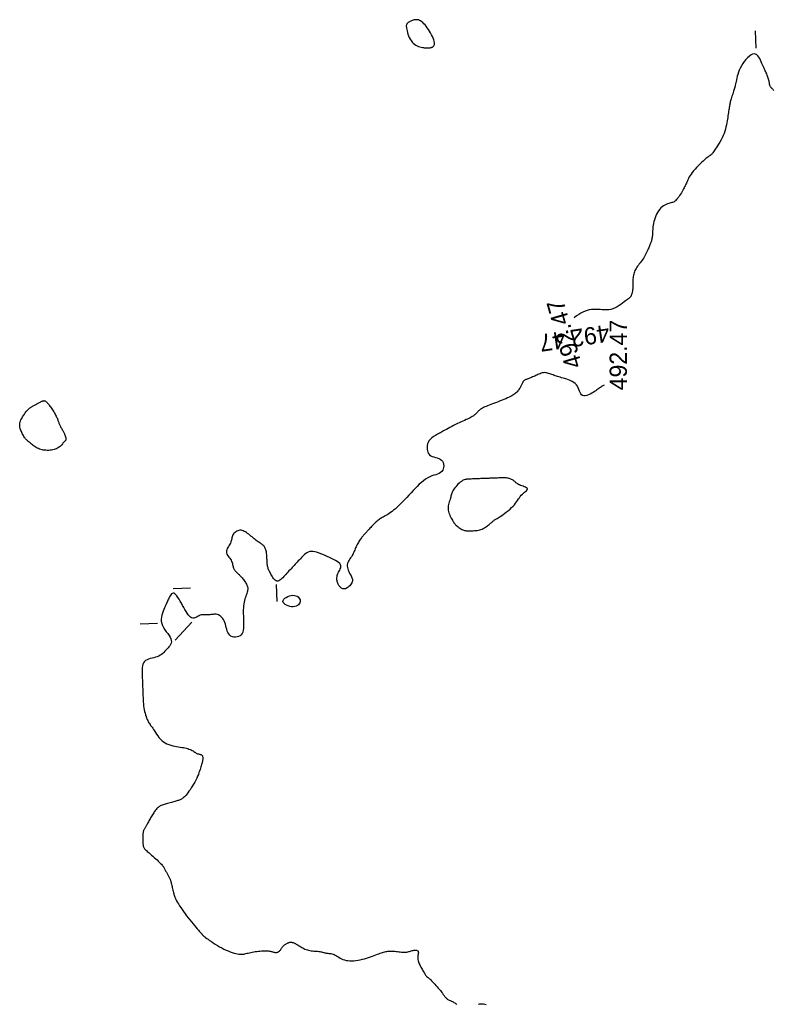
# Model space of a CAD drawing. Header units: millimetres. Extents: x 32690613 to 32693367, y 5343692 to 5344708.
# Tile 244 of 256: x 32692573 to 32692617, y 5343982 to 5344039. Entities that reach past the tile are written whole.
import ezdxf
from ezdxf.enums import TextEntityAlignment as Align

# ---------------------------------------------------------------- set-up
doc = ezdxf.new("R2010")
doc.units = ezdxf.units.MM
doc.header["$LTSCALE"] = 20
doc.layers.add('02-DGM_HL_492.50', color=92, linetype='Continuous')

msp = doc.modelspace()

# ---------------------------------------------------------------- linework, layer by layer
at = {"layer": '02-DGM_HL_492.50', "elevation": 492.5, "flags": 128}
for points in [[(32692596.411, 5344037.454), (32692596.471, 5344037.442), (32692596.523, 5344037.434), (32692596.569, 5344037.428), (32692596.61, 5344037.425), (32692596.648, 5344037.423), (32692596.682, 5344037.423), (32692596.715, 5344037.424), (32692596.746, 5344037.425), (32692596.777, 5344037.426), (32692596.808, 5344037.428), (32692596.84, 5344037.431), (32692596.871, 5344037.435), (32692596.902, 5344037.441), (32692596.933, 5344037.45), (32692596.963, 5344037.461), (32692596.994, 5344037.476), (32692597.024, 5344037.495), (32692597.053, 5344037.519), (32692597.079, 5344037.549), (32692597.099, 5344037.585), (32692597.114, 5344037.628), (32692597.121, 5344037.681), (32692597.119, 5344037.742), (32692597.106, 5344037.814), (32692597.082, 5344037.897), (32692597.046, 5344037.989), (32692597.002, 5344038.087), (32692596.951, 5344038.189), (32692596.893, 5344038.293), (32692596.831, 5344038.396), (32692596.766, 5344038.496), (32692596.7, 5344038.591), (32692596.634, 5344038.678), (32692596.569, 5344038.757), (32692596.504, 5344038.828), (32692596.439, 5344038.89), (32692596.374, 5344038.943), (32692596.31, 5344038.986), (32692596.246, 5344039.02), (32692596.182, 5344039.043), (32692596.119, 5344039.056), (32692596.057, 5344039.061), (32692595.997, 5344039.058), (32692595.938, 5344039.048), (32692595.882, 5344039.034), (32692595.829, 5344039.016), (32692595.78, 5344038.996), (32692595.735, 5344038.976), (32692595.694, 5344038.955), (32692595.658, 5344038.936), (32692595.625, 5344038.916), (32692595.597, 5344038.897), (32692595.572, 5344038.878), (32692595.55, 5344038.858), (32692595.532, 5344038.838), (32692595.516, 5344038.817), (32692595.502, 5344038.795), (32692595.491, 5344038.77), (32692595.484, 5344038.742), (32692595.479, 5344038.708), (32692595.479, 5344038.668), (32692595.482, 5344038.62), (32692595.49, 5344038.562), (32692595.503, 5344038.494), (32692595.521, 5344038.414), (32692595.545, 5344038.324), (32692595.574, 5344038.229), (32692595.609, 5344038.13), (32692595.651, 5344038.031), (32692595.699, 5344037.935), (32692595.753, 5344037.845), (32692595.815, 5344037.764), (32692595.884, 5344037.694), (32692595.959, 5344037.635), (32692596.036, 5344037.586), (32692596.116, 5344037.546), (32692596.195, 5344037.514), (32692596.272, 5344037.488), (32692596.345, 5344037.469)], [(32692574.068, 5344014.214), (32692574.006, 5344014.247), (32692573.946, 5344014.284), (32692573.89, 5344014.323), (32692573.836, 5344014.364), (32692573.785, 5344014.405), (32692573.737, 5344014.446), (32692573.691, 5344014.485), (32692573.648, 5344014.522), (32692573.607, 5344014.557), (32692573.568, 5344014.589), (32692573.531, 5344014.621), (32692573.495, 5344014.652), (32692573.461, 5344014.684), (32692573.428, 5344014.718), (32692573.395, 5344014.754), (32692573.362, 5344014.795), (32692573.329, 5344014.839), (32692573.296, 5344014.888), (32692573.263, 5344014.941), (32692573.232, 5344014.996), (32692573.201, 5344015.054), (32692573.172, 5344015.113), (32692573.145, 5344015.174), (32692573.119, 5344015.236), (32692573.096, 5344015.297), (32692573.077, 5344015.36), (32692573.062, 5344015.423), (32692573.052, 5344015.488), (32692573.049, 5344015.556), (32692573.054, 5344015.626), (32692573.067, 5344015.699), (32692573.09, 5344015.777), (32692573.123, 5344015.858), (32692573.165, 5344015.941), (32692573.213, 5344016.025), (32692573.266, 5344016.108), (32692573.321, 5344016.188), (32692573.376, 5344016.263), (32692573.429, 5344016.33), (32692573.477, 5344016.389), (32692573.52, 5344016.438), (32692573.558, 5344016.478), (32692573.591, 5344016.51), (32692573.622, 5344016.536), (32692573.65, 5344016.557), (32692573.678, 5344016.575), (32692573.706, 5344016.592), (32692573.736, 5344016.608), (32692573.767, 5344016.625), (32692573.802, 5344016.644), (32692573.837, 5344016.664), (32692573.875, 5344016.685), (32692573.914, 5344016.706), (32692573.954, 5344016.728), (32692573.994, 5344016.75), (32692574.035, 5344016.773), (32692574.076, 5344016.795), (32692574.116, 5344016.817), (32692574.156, 5344016.839), (32692574.195, 5344016.859), (32692574.232, 5344016.879), (32692574.269, 5344016.897), (32692574.303, 5344016.914), (32692574.335, 5344016.929), (32692574.364, 5344016.941), (32692574.392, 5344016.952), (32692574.417, 5344016.959), (32692574.441, 5344016.964), (32692574.464, 5344016.966), (32692574.486, 5344016.965), (32692574.507, 5344016.961), (32692574.528, 5344016.953), (32692574.55, 5344016.942), (32692574.571, 5344016.926), (32692574.594, 5344016.907), (32692574.618, 5344016.884), (32692574.643, 5344016.857), (32692574.67, 5344016.826), (32692574.699, 5344016.79), (32692574.731, 5344016.75), (32692574.765, 5344016.705), (32692574.801, 5344016.656), (32692574.84, 5344016.604), (32692574.879, 5344016.549), (32692574.918, 5344016.492), (32692574.958, 5344016.432), (32692574.996, 5344016.372), (32692575.034, 5344016.311), (32692575.07, 5344016.25), (32692575.103, 5344016.189), (32692575.135, 5344016.13), (32692575.164, 5344016.071), (32692575.191, 5344016.015), (32692575.215, 5344015.961), (32692575.237, 5344015.909), (32692575.256, 5344015.861), (32692575.272, 5344015.817), (32692575.286, 5344015.775), (32692575.299, 5344015.736), (32692575.311, 5344015.698), (32692575.323, 5344015.661), (32692575.336, 5344015.624), (32692575.352, 5344015.586), (32692575.37, 5344015.546), (32692575.391, 5344015.504), (32692575.414, 5344015.46), (32692575.44, 5344015.415), (32692575.467, 5344015.369), (32692575.494, 5344015.323), (32692575.521, 5344015.278), (32692575.546, 5344015.234), (32692575.57, 5344015.192), (32692575.591, 5344015.153), (32692575.61, 5344015.116), (32692575.626, 5344015.081), (32692575.64, 5344015.049), (32692575.653, 5344015.02), (32692575.663, 5344014.993), (32692575.672, 5344014.968), (32692575.68, 5344014.946), (32692575.686, 5344014.927), (32692575.692, 5344014.91), (32692575.697, 5344014.894), (32692575.701, 5344014.88), (32692575.705, 5344014.867), (32692575.709, 5344014.853), (32692575.712, 5344014.84), (32692575.717, 5344014.827), (32692575.721, 5344014.812), (32692575.725, 5344014.797), (32692575.729, 5344014.781), (32692575.733, 5344014.765), (32692575.735, 5344014.749), (32692575.735, 5344014.733), (32692575.733, 5344014.716), (32692575.729, 5344014.7), (32692575.722, 5344014.684), (32692575.712, 5344014.668), (32692575.699, 5344014.652), (32692575.683, 5344014.633), (32692575.665, 5344014.612), (32692575.643, 5344014.589), (32692575.619, 5344014.562), (32692575.592, 5344014.53), (32692575.562, 5344014.494), (32692575.529, 5344014.454), (32692575.493, 5344014.412), (32692575.452, 5344014.368), (32692575.408, 5344014.325), (32692575.359, 5344014.282), (32692575.306, 5344014.243), (32692575.247, 5344014.207), (32692575.183, 5344014.176), (32692575.115, 5344014.149), (32692575.043, 5344014.128), (32692574.967, 5344014.11), (32692574.89, 5344014.098), (32692574.811, 5344014.089), (32692574.731, 5344014.084), (32692574.652, 5344014.083), (32692574.573, 5344014.086), (32692574.495, 5344014.093), (32692574.419, 5344014.103), (32692574.344, 5344014.118), (32692574.272, 5344014.136), (32692574.201, 5344014.158), (32692574.133, 5344014.184)], [(32692598.812, 5344009.456), (32692598.863, 5344009.44), (32692598.913, 5344009.428), (32692598.962, 5344009.42), (32692599.011, 5344009.416), (32692599.062, 5344009.414), (32692599.114, 5344009.414), (32692599.17, 5344009.415), (32692599.23, 5344009.417), (32692599.295, 5344009.42), (32692599.364, 5344009.423), (32692599.436, 5344009.428), (32692599.511, 5344009.435), (32692599.587, 5344009.445), (32692599.663, 5344009.458), (32692599.738, 5344009.474), (32692599.811, 5344009.496), (32692599.882, 5344009.522), (32692599.949, 5344009.552), (32692600.014, 5344009.586), (32692600.075, 5344009.622), (32692600.133, 5344009.661), (32692600.188, 5344009.7), (32692600.239, 5344009.739), (32692600.286, 5344009.778), (32692600.33, 5344009.816), (32692600.37, 5344009.852), (32692600.408, 5344009.886), (32692600.442, 5344009.918), (32692600.476, 5344009.948), (32692600.507, 5344009.976), (32692600.538, 5344010.002), (32692600.569, 5344010.025), (32692600.599, 5344010.046), (32692600.632, 5344010.066), (32692600.667, 5344010.087), (32692600.706, 5344010.109), (32692600.751, 5344010.135), (32692600.804, 5344010.166), (32692600.864, 5344010.203), (32692600.935, 5344010.248), (32692601.017, 5344010.303), (32692601.107, 5344010.366), (32692601.203, 5344010.435), (32692601.302, 5344010.511), (32692601.402, 5344010.591), (32692601.499, 5344010.675), (32692601.591, 5344010.761), (32692601.676, 5344010.847), (32692601.751, 5344010.933), (32692601.818, 5344011.019), (32692601.878, 5344011.102), (32692601.934, 5344011.184), (32692601.987, 5344011.263), (32692602.04, 5344011.338), (32692602.094, 5344011.41), (32692602.152, 5344011.477), (32692602.214, 5344011.54), (32692602.278, 5344011.597), (32692602.341, 5344011.651), (32692602.398, 5344011.7), (32692602.446, 5344011.745), (32692602.482, 5344011.786), (32692602.503, 5344011.823), (32692602.504, 5344011.858), (32692602.484, 5344011.89), (32692602.445, 5344011.919), (32692602.391, 5344011.946), (32692602.326, 5344011.973), (32692602.254, 5344011.998), (32692602.18, 5344012.024), (32692602.107, 5344012.051), (32692602.04, 5344012.079), (32692601.98, 5344012.109), (32692601.929, 5344012.14), (32692601.884, 5344012.172), (32692601.844, 5344012.204), (32692601.808, 5344012.236), (32692601.774, 5344012.268), (32692601.741, 5344012.298), (32692601.707, 5344012.327), (32692601.672, 5344012.354), (32692601.634, 5344012.379), (32692601.593, 5344012.401), (32692601.549, 5344012.42), (32692601.502, 5344012.438), (32692601.451, 5344012.452), (32692601.395, 5344012.465), (32692601.335, 5344012.474), (32692601.27, 5344012.481), (32692601.2, 5344012.485), (32692601.129, 5344012.487), (32692601.056, 5344012.487), (32692600.983, 5344012.487), (32692600.912, 5344012.485), (32692600.843, 5344012.482), (32692600.778, 5344012.48), (32692600.718, 5344012.478), (32692600.662, 5344012.475), (32692600.609, 5344012.473), (32692600.556, 5344012.471), (32692600.504, 5344012.469), (32692600.451, 5344012.467), (32692600.394, 5344012.465), (32692600.334, 5344012.463), (32692600.269, 5344012.46), (32692600.2, 5344012.457), (32692600.127, 5344012.455), (32692600.05, 5344012.452), (32692599.971, 5344012.448), (32692599.889, 5344012.445), (32692599.807, 5344012.442), (32692599.724, 5344012.439), (32692599.641, 5344012.436), (32692599.558, 5344012.432), (32692599.477, 5344012.429), (32692599.398, 5344012.426), (32692599.321, 5344012.423), (32692599.248, 5344012.42), (32692599.178, 5344012.417), (32692599.113, 5344012.415), (32692599.053, 5344012.412), (32692598.997, 5344012.409), (32692598.944, 5344012.402), (32692598.892, 5344012.392), (32692598.84, 5344012.377), (32692598.787, 5344012.355), (32692598.732, 5344012.326), (32692598.673, 5344012.287), (32692598.61, 5344012.238), (32692598.545, 5344012.18), (32692598.478, 5344012.116), (32692598.412, 5344012.047), (32692598.348, 5344011.976), (32692598.29, 5344011.904), (32692598.237, 5344011.834), (32692598.193, 5344011.767), (32692598.159, 5344011.706), (32692598.133, 5344011.649), (32692598.113, 5344011.594), (32692598.098, 5344011.541), (32692598.085, 5344011.488), (32692598.073, 5344011.434), (32692598.06, 5344011.378), (32692598.044, 5344011.317), (32692598.023, 5344011.251), (32692598, 5344011.18), (32692597.975, 5344011.106), (32692597.951, 5344011.028), (32692597.93, 5344010.948), (32692597.913, 5344010.866), (32692597.903, 5344010.783), (32692597.901, 5344010.7), (32692597.91, 5344010.617), (32692597.926, 5344010.535), (32692597.951, 5344010.454), (32692597.98, 5344010.376), (32692598.013, 5344010.301), (32692598.049, 5344010.228), (32692598.085, 5344010.16), (32692598.12, 5344010.097), (32692598.152, 5344010.038), (32692598.183, 5344009.984), (32692598.212, 5344009.933), (32692598.242, 5344009.886), (32692598.274, 5344009.841), (32692598.307, 5344009.799), (32692598.344, 5344009.758), (32692598.385, 5344009.718), (32692598.43, 5344009.678), (32692598.48, 5344009.639), (32692598.533, 5344009.601), (32692598.589, 5344009.566), (32692598.645, 5344009.533), (32692598.702, 5344009.503), (32692598.758, 5344009.478)], [(32692588.922, 5344005.011), (32692588.825, 5344005.015), (32692588.725, 5344005.032), (32692588.626, 5344005.061), (32692588.533, 5344005.1), (32692588.452, 5344005.148), (32692588.387, 5344005.202), (32692588.343, 5344005.26), (32692588.326, 5344005.322), (32692588.339, 5344005.384), (32692588.377, 5344005.446), (32692588.438, 5344005.505), (32692588.515, 5344005.558), (32692588.604, 5344005.605), (32692588.701, 5344005.641), (32692588.8, 5344005.666), (32692588.896, 5344005.678), (32692588.986, 5344005.674), (32692589.068, 5344005.656), (32692589.14, 5344005.626), (32692589.202, 5344005.585), (32692589.253, 5344005.537), (32692589.291, 5344005.482), (32692589.315, 5344005.423), (32692589.325, 5344005.361), (32692589.32, 5344005.298), (32692589.3, 5344005.237), (32692589.267, 5344005.18), (32692589.22, 5344005.127), (32692589.161, 5344005.082), (32692589.091, 5344005.047), (32692589.011, 5344005.022)]]:
    msp.add_lwpolyline(points, close=True, dxfattribs=at)
for points in [[(32692615.722, 5344038.417), (32692615.761, 5344037.417)], [(32692616.796, 5344034.956), (32692616.769, 5344034.992), (32692616.741, 5344035.025), (32692616.712, 5344035.056), (32692616.683, 5344035.086), (32692616.656, 5344035.116), (32692616.632, 5344035.145), (32692616.611, 5344035.175), (32692616.594, 5344035.206), (32692616.58, 5344035.239), (32692616.57, 5344035.274), (32692616.561, 5344035.311), (32692616.552, 5344035.351), (32692616.544, 5344035.394), (32692616.535, 5344035.44), (32692616.524, 5344035.491), (32692616.511, 5344035.545), (32692616.495, 5344035.602), (32692616.478, 5344035.662), (32692616.458, 5344035.724), (32692616.436, 5344035.787), (32692616.413, 5344035.851), (32692616.388, 5344035.914), (32692616.362, 5344035.977), (32692616.336, 5344036.038), (32692616.308, 5344036.098), (32692616.279, 5344036.159), (32692616.249, 5344036.222), (32692616.217, 5344036.289), (32692616.183, 5344036.361), (32692616.148, 5344036.438), (32692616.111, 5344036.523), (32692616.071, 5344036.615), (32692616.029, 5344036.711), (32692615.983, 5344036.806), (32692615.932, 5344036.893), (32692615.875, 5344036.97), (32692615.812, 5344037.03), (32692615.742, 5344037.068), (32692615.663, 5344037.08), (32692615.575, 5344037.061), (32692615.481, 5344037.015), (32692615.383, 5344036.946), (32692615.284, 5344036.857), (32692615.186, 5344036.752), (32692615.092, 5344036.635), (32692615.004, 5344036.511), (32692614.925, 5344036.384), (32692614.858, 5344036.256), (32692614.801, 5344036.131), (32692614.753, 5344036.008), (32692614.714, 5344035.889), (32692614.681, 5344035.776), (32692614.654, 5344035.67), (32692614.632, 5344035.571), (32692614.613, 5344035.482), (32692614.597, 5344035.403), (32692614.582, 5344035.332), (32692614.568, 5344035.268), (32692614.554, 5344035.209), (32692614.54, 5344035.152), (32692614.526, 5344035.096), (32692614.509, 5344035.038), (32692614.491, 5344034.977), (32692614.471, 5344034.911), (32692614.448, 5344034.841), (32692614.424, 5344034.769), (32692614.4, 5344034.695), (32692614.375, 5344034.622), (32692614.352, 5344034.549), (32692614.33, 5344034.48), (32692614.31, 5344034.414), (32692614.293, 5344034.353), (32692614.279, 5344034.296), (32692614.266, 5344034.242), (32692614.255, 5344034.189), (32692614.245, 5344034.137), (32692614.236, 5344034.083), (32692614.226, 5344034.026), (32692614.217, 5344033.965), (32692614.206, 5344033.9), (32692614.195, 5344033.829), (32692614.183, 5344033.753), (32692614.17, 5344033.672), (32692614.156, 5344033.585), (32692614.141, 5344033.493), (32692614.126, 5344033.396), (32692614.109, 5344033.294), (32692614.092, 5344033.187), (32692614.073, 5344033.075), (32692614.051, 5344032.959), (32692614.025, 5344032.839), (32692613.995, 5344032.717), (32692613.959, 5344032.592), (32692613.916, 5344032.466), (32692613.866, 5344032.339), (32692613.808, 5344032.212), (32692613.743, 5344032.087), (32692613.674, 5344031.964), (32692613.603, 5344031.847), (32692613.533, 5344031.737), (32692613.465, 5344031.635), (32692613.402, 5344031.543), (32692613.346, 5344031.464), (32692613.298, 5344031.399), (32692613.259, 5344031.345), (32692613.226, 5344031.303), (32692613.199, 5344031.27), (32692613.177, 5344031.245), (32692613.158, 5344031.225), (32692613.142, 5344031.211), (32692613.127, 5344031.199), (32692613.111, 5344031.188), (32692613.094, 5344031.177), (32692613.073, 5344031.163), (32692613.048, 5344031.146), (32692613.016, 5344031.123), (32692612.975, 5344031.092), (32692612.925, 5344031.052), (32692612.863, 5344031.001), (32692612.789, 5344030.937), (32692612.705, 5344030.863), (32692612.613, 5344030.779), (32692612.517, 5344030.689), (32692612.419, 5344030.594), (32692612.323, 5344030.496), (32692612.231, 5344030.397), (32692612.147, 5344030.299), (32692612.072, 5344030.203), (32692612.007, 5344030.111), (32692611.95, 5344030.023), (32692611.901, 5344029.938), (32692611.857, 5344029.857), (32692611.819, 5344029.781), (32692611.786, 5344029.71), (32692611.756, 5344029.644), (32692611.728, 5344029.583), (32692611.702, 5344029.525), (32692611.676, 5344029.47), (32692611.65, 5344029.416), (32692611.623, 5344029.361), (32692611.593, 5344029.303), (32692611.56, 5344029.242), (32692611.524, 5344029.176), (32692611.482, 5344029.104), (32692611.437, 5344029.027), (32692611.389, 5344028.949), (32692611.339, 5344028.87), (32692611.289, 5344028.794), (32692611.238, 5344028.723), (32692611.189, 5344028.659), (32692611.143, 5344028.605), (32692611.099, 5344028.562), (32692611.058, 5344028.529), (32692611.017, 5344028.504), (32692610.976, 5344028.484), (32692610.932, 5344028.468), (32692610.885, 5344028.454), (32692610.833, 5344028.44), (32692610.775, 5344028.424), (32692610.709, 5344028.404), (32692610.638, 5344028.378), (32692610.562, 5344028.347), (32692610.484, 5344028.309), (32692610.405, 5344028.262), (32692610.327, 5344028.207), (32692610.251, 5344028.143), (32692610.18, 5344028.067), (32692610.114, 5344027.981), (32692610.054, 5344027.886), (32692610, 5344027.783), (32692609.952, 5344027.676), (32692609.91, 5344027.566), (32692609.874, 5344027.456), (32692609.844, 5344027.348), (32692609.82, 5344027.244), (32692609.802, 5344027.147), (32692609.789, 5344027.055), (32692609.78, 5344026.969), (32692609.774, 5344026.888), (32692609.77, 5344026.812), (32692609.767, 5344026.74), (32692609.765, 5344026.672), (32692609.762, 5344026.608), (32692609.757, 5344026.547), (32692609.751, 5344026.489), (32692609.743, 5344026.433), (32692609.734, 5344026.379), (32692609.723, 5344026.328), (32692609.711, 5344026.278), (32692609.698, 5344026.23), (32692609.684, 5344026.183), (32692609.668, 5344026.136), (32692609.652, 5344026.091), (32692609.633, 5344026.044), (32692609.614, 5344025.996), (32692609.592, 5344025.946), (32692609.569, 5344025.893), (32692609.544, 5344025.837), (32692609.516, 5344025.776), (32692609.486, 5344025.71), (32692609.454, 5344025.639), (32692609.419, 5344025.565), (32692609.381, 5344025.489), (32692609.341, 5344025.411), (32692609.299, 5344025.333), (32692609.254, 5344025.256), (32692609.206, 5344025.18), (32692609.155, 5344025.106), (32692609.103, 5344025.035), (32692609.05, 5344024.965), (32692608.998, 5344024.897), (32692608.947, 5344024.831), (32692608.897, 5344024.765), (32692608.852, 5344024.7), (32692608.81, 5344024.636), (32692608.773, 5344024.572), (32692608.742, 5344024.508), (32692608.714, 5344024.443), (32692608.692, 5344024.378), (32692608.673, 5344024.311), (32692608.657, 5344024.243), (32692608.645, 5344024.173), (32692608.636, 5344024.101), (32692608.63, 5344024.027), (32692608.626, 5344023.951), (32692608.623, 5344023.874), (32692608.622, 5344023.798), (32692608.621, 5344023.724), (32692608.621, 5344023.651), (32692608.62, 5344023.582), (32692608.617, 5344023.517), (32692608.614, 5344023.457), (32692608.609, 5344023.401), (32692608.603, 5344023.35), (32692608.596, 5344023.304), (32692608.588, 5344023.261), (32692608.58, 5344023.222), (32692608.571, 5344023.186), (32692608.562, 5344023.153), (32692608.553, 5344023.123), (32692608.543, 5344023.095), (32692608.533, 5344023.069), (32692608.523, 5344023.046), (32692608.512, 5344023.024), (32692608.5, 5344023.004), (32692608.486, 5344022.986), (32692608.472, 5344022.969), (32692608.456, 5344022.953), (32692608.437, 5344022.937), (32692608.415, 5344022.919), (32692608.386, 5344022.898), (32692608.351, 5344022.872), (32692608.307, 5344022.839), (32692608.254, 5344022.799), (32692608.189, 5344022.749), (32692608.112, 5344022.69), (32692608.024, 5344022.622), (32692607.926, 5344022.551), (32692607.821, 5344022.48), (32692607.708, 5344022.411), (32692607.591, 5344022.349), (32692607.47, 5344022.297), (32692607.346, 5344022.258), (32692607.222, 5344022.235), (32692607.097, 5344022.225), (32692606.972, 5344022.226), (32692606.847, 5344022.233), (32692606.721, 5344022.244), (32692606.596, 5344022.254), (32692606.47, 5344022.261), (32692606.345, 5344022.26), (32692606.221, 5344022.25), (32692606.096, 5344022.23), (32692605.972, 5344022.199), (32692605.849, 5344022.158), (32692605.726, 5344022.106), (32692605.603, 5344022.044), (32692605.481, 5344021.971), (32692605.359, 5344021.888), (32692605.238, 5344021.795), (32692605.219, 5344021.779)], [(32692606.96, 5344017.859), (32692606.918, 5344017.839), (32692606.853, 5344017.805), (32692606.795, 5344017.771), (32692606.743, 5344017.737), (32692606.694, 5344017.702), (32692606.645, 5344017.666), (32692606.594, 5344017.628), (32692606.539, 5344017.587), (32692606.477, 5344017.543), (32692606.406, 5344017.495), (32692606.325, 5344017.444), (32692606.235, 5344017.391), (32692606.14, 5344017.342), (32692606.044, 5344017.299), (32692605.949, 5344017.265), (32692605.859, 5344017.245), (32692605.777, 5344017.242), (32692605.707, 5344017.259), (32692605.65, 5344017.299), (32692605.604, 5344017.359), (32692605.565, 5344017.434), (32692605.53, 5344017.52), (32692605.494, 5344017.612), (32692605.455, 5344017.707), (32692605.407, 5344017.799), (32692605.349, 5344017.885), (32692605.276, 5344017.96), (32692605.191, 5344018.026), (32692605.096, 5344018.083), (32692604.995, 5344018.132), (32692604.89, 5344018.174), (32692604.785, 5344018.211), (32692604.681, 5344018.243), (32692604.583, 5344018.272), (32692604.492, 5344018.298), (32692604.408, 5344018.323), (32692604.329, 5344018.346), (32692604.256, 5344018.369), (32692604.187, 5344018.39), (32692604.12, 5344018.412), (32692604.056, 5344018.434), (32692603.992, 5344018.457), (32692603.929, 5344018.481), (32692603.865, 5344018.505), (32692603.802, 5344018.529), (32692603.738, 5344018.55), (32692603.675, 5344018.568), (32692603.612, 5344018.581), (32692603.549, 5344018.589), (32692603.486, 5344018.59), (32692603.424, 5344018.584), (32692603.362, 5344018.571), (32692603.3, 5344018.553), (32692603.239, 5344018.53), (32692603.177, 5344018.504), (32692603.116, 5344018.476), (32692603.054, 5344018.447), (32692602.993, 5344018.418), (32692602.931, 5344018.39), (32692602.87, 5344018.364), (32692602.81, 5344018.339), (32692602.752, 5344018.315), (32692602.695, 5344018.293), (32692602.641, 5344018.272), (32692602.589, 5344018.252), (32692602.541, 5344018.234), (32692602.497, 5344018.217), (32692602.456, 5344018.201), (32692602.419, 5344018.186), (32692602.386, 5344018.17), (32692602.355, 5344018.154), (32692602.328, 5344018.137), (32692602.304, 5344018.119), (32692602.282, 5344018.099), (32692602.264, 5344018.076), (32692602.247, 5344018.05), (32692602.232, 5344018.022), (32692602.217, 5344017.992), (32692602.202, 5344017.959), (32692602.187, 5344017.924), (32692602.17, 5344017.886), (32692602.151, 5344017.846), (32692602.129, 5344017.803), (32692602.105, 5344017.759), (32692602.078, 5344017.713), (32692602.048, 5344017.667), (32692602.016, 5344017.62), (32692601.982, 5344017.573), (32692601.945, 5344017.528), (32692601.906, 5344017.483), (32692601.865, 5344017.441), (32692601.821, 5344017.4), (32692601.772, 5344017.361), (32692601.719, 5344017.322), (32692601.66, 5344017.283), (32692601.595, 5344017.245), (32692601.522, 5344017.205), (32692601.441, 5344017.165), (32692601.35, 5344017.123), (32692601.252, 5344017.081), (32692601.148, 5344017.038), (32692601.04, 5344016.994), (32692600.928, 5344016.95), (32692600.816, 5344016.907), (32692600.704, 5344016.865), (32692600.595, 5344016.823), (32692600.489, 5344016.783), (32692600.388, 5344016.745), (32692600.291, 5344016.707), (32692600.2, 5344016.671), (32692600.114, 5344016.635), (32692600.035, 5344016.6), (32692599.962, 5344016.566), (32692599.897, 5344016.532), (32692599.84, 5344016.499), (32692599.789, 5344016.465), (32692599.744, 5344016.432), (32692599.705, 5344016.399), (32692599.668, 5344016.367), (32692599.635, 5344016.334), (32692599.604, 5344016.302), (32692599.574, 5344016.269), (32692599.544, 5344016.237), (32692599.513, 5344016.204), (32692599.48, 5344016.172), (32692599.444, 5344016.139), (32692599.404, 5344016.106), (32692599.359, 5344016.073), (32692599.308, 5344016.04), (32692599.251, 5344016.006), (32692599.186, 5344015.972), (32692599.113, 5344015.938), (32692599.034, 5344015.902), (32692598.949, 5344015.864), (32692598.858, 5344015.824), (32692598.761, 5344015.782), (32692598.66, 5344015.736), (32692598.554, 5344015.687), (32692598.445, 5344015.634), (32692598.334, 5344015.579), (32692598.223, 5344015.521), (32692598.113, 5344015.463), (32692598.007, 5344015.406), (32692597.905, 5344015.351), (32692597.81, 5344015.299), (32692597.723, 5344015.252), (32692597.647, 5344015.209), (32692597.578, 5344015.172), (32692597.516, 5344015.138), (32692597.458, 5344015.106), (32692597.403, 5344015.076), (32692597.348, 5344015.046), (32692597.293, 5344015.015), (32692597.234, 5344014.982), (32692597.17, 5344014.947), (32692597.104, 5344014.908), (32692597.036, 5344014.865), (32692596.969, 5344014.816), (32692596.905, 5344014.76), (32692596.846, 5344014.698), (32692596.794, 5344014.627), (32692596.75, 5344014.547), (32692596.717, 5344014.457), (32692596.696, 5344014.361), (32692596.686, 5344014.262), (32692596.689, 5344014.162), (32692596.704, 5344014.065), (32692596.734, 5344013.975), (32692596.777, 5344013.895), (32692596.834, 5344013.827), (32692596.906, 5344013.774), (32692596.989, 5344013.734), (32692597.079, 5344013.702), (32692597.174, 5344013.674), (32692597.268, 5344013.645), (32692597.358, 5344013.613), (32692597.441, 5344013.573), (32692597.513, 5344013.52), (32692597.571, 5344013.453), (32692597.613, 5344013.373), (32692597.64, 5344013.285), (32692597.651, 5344013.192), (32692597.647, 5344013.098), (32692597.627, 5344013.008), (32692597.591, 5344012.926), (32692597.539, 5344012.854), (32692597.471, 5344012.796), (32692597.39, 5344012.749), (32692597.296, 5344012.709), (32692597.192, 5344012.673), (32692597.08, 5344012.637), (32692596.963, 5344012.597), (32692596.842, 5344012.548), (32692596.72, 5344012.488), (32692596.597, 5344012.413), (32692596.476, 5344012.325), (32692596.355, 5344012.225), (32692596.234, 5344012.115), (32692596.113, 5344011.997), (32692595.993, 5344011.873), (32692595.873, 5344011.746), (32692595.753, 5344011.616), (32692595.633, 5344011.487), (32692595.514, 5344011.359), (32692595.395, 5344011.233), (32692595.279, 5344011.111), (32692595.165, 5344010.995), (32692595.054, 5344010.886), (32692594.947, 5344010.784), (32692594.844, 5344010.691), (32692594.745, 5344010.609), (32692594.652, 5344010.537), (32692594.563, 5344010.473), (32692594.479, 5344010.417), (32692594.4, 5344010.367), (32692594.327, 5344010.323), (32692594.258, 5344010.284), (32692594.194, 5344010.249), (32692594.135, 5344010.217), (32692594.08, 5344010.186), (32692594.029, 5344010.156), (32692593.98, 5344010.126), (32692593.932, 5344010.095), (32692593.885, 5344010.061), (32692593.837, 5344010.024), (32692593.787, 5344009.983), (32692593.736, 5344009.937), (32692593.683, 5344009.887), (32692593.629, 5344009.833), (32692593.575, 5344009.778), (32692593.521, 5344009.723), (32692593.469, 5344009.668), (32692593.42, 5344009.614), (32692593.373, 5344009.564), (32692593.33, 5344009.517), (32692593.29, 5344009.474), (32692593.253, 5344009.434), (32692593.218, 5344009.396), (32692593.185, 5344009.36), (32692593.153, 5344009.326), (32692593.123, 5344009.293), (32692593.093, 5344009.261), (32692593.063, 5344009.228), (32692593.033, 5344009.195), (32692593.002, 5344009.161), (32692592.971, 5344009.126), (32692592.94, 5344009.088), (32692592.908, 5344009.048), (32692592.875, 5344009.005), (32692592.84, 5344008.959), (32692592.805, 5344008.909), (32692592.77, 5344008.855), (32692592.734, 5344008.799), (32692592.698, 5344008.74), (32692592.663, 5344008.679), (32692592.629, 5344008.617), (32692592.597, 5344008.553), (32692592.567, 5344008.49), (32692592.539, 5344008.426), (32692592.513, 5344008.363), (32692592.488, 5344008.299), (32692592.462, 5344008.235), (32692592.435, 5344008.172), (32692592.406, 5344008.108), (32692592.373, 5344008.044), (32692592.337, 5344007.98), (32692592.295, 5344007.916), (32692592.251, 5344007.851), (32692592.206, 5344007.786), (32692592.163, 5344007.72), (32692592.123, 5344007.652), (32692592.09, 5344007.584), (32692592.066, 5344007.513), (32692592.052, 5344007.441), (32692592.051, 5344007.367), (32692592.06, 5344007.291), (32692592.079, 5344007.216), (32692592.105, 5344007.141), (32692592.137, 5344007.067), (32692592.171, 5344006.996), (32692592.206, 5344006.928), (32692592.241, 5344006.865), (32692592.273, 5344006.806), (32692592.302, 5344006.751), (32692592.325, 5344006.699), (32692592.343, 5344006.65), (32692592.355, 5344006.601), (32692592.359, 5344006.553), (32692592.355, 5344006.503), (32692592.341, 5344006.452), (32692592.317, 5344006.397), (32692592.285, 5344006.342), (32692592.245, 5344006.287), (32692592.2, 5344006.234), (32692592.151, 5344006.185), (32692592.099, 5344006.141), (32692592.046, 5344006.104), (32692591.994, 5344006.077), (32692591.944, 5344006.059), (32692591.896, 5344006.051), (32692591.85, 5344006.051), (32692591.807, 5344006.059), (32692591.766, 5344006.073), (32692591.728, 5344006.094), (32692591.691, 5344006.118), (32692591.658, 5344006.147), (32692591.626, 5344006.178), (32692591.598, 5344006.212), (32692591.572, 5344006.249), (32692591.548, 5344006.289), (32692591.527, 5344006.331), (32692591.508, 5344006.376), (32692591.492, 5344006.423), (32692591.478, 5344006.473), (32692591.467, 5344006.526), (32692591.459, 5344006.582), (32692591.455, 5344006.639), (32692591.455, 5344006.698), (32692591.461, 5344006.759), (32692591.472, 5344006.821), (32692591.49, 5344006.884), (32692591.515, 5344006.947), (32692591.547, 5344007.011), (32692591.583, 5344007.075), (32692591.619, 5344007.139), (32692591.651, 5344007.203), (32692591.675, 5344007.266), (32692591.688, 5344007.33), (32692591.685, 5344007.392), (32692591.662, 5344007.454), (32692591.617, 5344007.514), (32692591.552, 5344007.574), (32692591.469, 5344007.634), (32692591.371, 5344007.692), (32692591.262, 5344007.751), (32692591.144, 5344007.809), (32692591.02, 5344007.866), (32692590.893, 5344007.924), (32692590.766, 5344007.981), (32692590.64, 5344008.037), (32692590.516, 5344008.088), (32692590.395, 5344008.134), (32692590.278, 5344008.172), (32692590.167, 5344008.2), (32692590.062, 5344008.218), (32692589.964, 5344008.221), (32692589.875, 5344008.21), (32692589.792, 5344008.186), (32692589.716, 5344008.15), (32692589.646, 5344008.105), (32692589.579, 5344008.051), (32692589.516, 5344007.993), (32692589.455, 5344007.93), (32692589.394, 5344007.865), (32692589.334, 5344007.8), (32692589.274, 5344007.736), (32692589.214, 5344007.671), (32692589.154, 5344007.606), (32692589.094, 5344007.541), (32692589.034, 5344007.476), (32692588.974, 5344007.411), (32692588.914, 5344007.346), (32692588.854, 5344007.281), (32692588.794, 5344007.216), (32692588.734, 5344007.152), (32692588.674, 5344007.087), (32692588.614, 5344007.022), (32692588.554, 5344006.957), (32692588.494, 5344006.892), (32692588.434, 5344006.827), (32692588.374, 5344006.763), (32692588.315, 5344006.7), (32692588.255, 5344006.643), (32692588.197, 5344006.592), (32692588.139, 5344006.55), (32692588.083, 5344006.52), (32692588.028, 5344006.504), (32692587.974, 5344006.503), (32692587.923, 5344006.52), (32692587.873, 5344006.553), (32692587.826, 5344006.598), (32692587.781, 5344006.652), (32692587.738, 5344006.713), (32692587.698, 5344006.778), (32692587.66, 5344006.843), (32692587.625, 5344006.907), (32692587.593, 5344006.966), (32692587.563, 5344007.02), (32692587.536, 5344007.072), (32692587.512, 5344007.121), (32692587.491, 5344007.169), (32692587.472, 5344007.217), (32692587.456, 5344007.266), (32692587.442, 5344007.317), (32692587.431, 5344007.369), (32692587.422, 5344007.425), (32692587.415, 5344007.482), (32692587.409, 5344007.541), (32692587.405, 5344007.601), (32692587.401, 5344007.663), (32692587.398, 5344007.725), (32692587.396, 5344007.787), (32692587.393, 5344007.85), (32692587.391, 5344007.912), (32692587.387, 5344007.973), (32692587.383, 5344008.033), (32692587.377, 5344008.093), (32692587.37, 5344008.15), (32692587.361, 5344008.205), (32692587.35, 5344008.258), (32692587.336, 5344008.308), (32692587.32, 5344008.356), (32692587.301, 5344008.401), (32692587.28, 5344008.443), (32692587.256, 5344008.482), (32692587.23, 5344008.519), (32692587.201, 5344008.553), (32692587.17, 5344008.585), (32692587.136, 5344008.613), (32692587.1, 5344008.641), (32692587.061, 5344008.667), (32692587.02, 5344008.693), (32692586.976, 5344008.721), (32692586.929, 5344008.751), (32692586.88, 5344008.784), (32692586.827, 5344008.821), (32692586.772, 5344008.863), (32692586.715, 5344008.91), (32692586.655, 5344008.959), (32692586.594, 5344009.01), (32692586.532, 5344009.063), (32692586.468, 5344009.116), (32692586.404, 5344009.169), (32692586.339, 5344009.219), (32692586.275, 5344009.267), (32692586.211, 5344009.312), (32692586.146, 5344009.352), (32692586.082, 5344009.387), (32692586.019, 5344009.415), (32692585.956, 5344009.435), (32692585.892, 5344009.447), (32692585.83, 5344009.45), (32692585.768, 5344009.442), (32692585.707, 5344009.425), (32692585.649, 5344009.4), (32692585.593, 5344009.367), (32692585.542, 5344009.328), (32692585.496, 5344009.284), (32692585.456, 5344009.236), (32692585.423, 5344009.184), (32692585.398, 5344009.129), (32692585.378, 5344009.073), (32692585.362, 5344009.015), (32692585.349, 5344008.955), (32692585.335, 5344008.894), (32692585.32, 5344008.832), (32692585.3, 5344008.769), (32692585.275, 5344008.705), (32692585.243, 5344008.641), (32692585.206, 5344008.577), (32692585.167, 5344008.513), (32692585.129, 5344008.449), (32692585.095, 5344008.385), (32692585.067, 5344008.322), (32692585.05, 5344008.259), (32692585.045, 5344008.196), (32692585.055, 5344008.134), (32692585.077, 5344008.072), (32692585.109, 5344008.011), (32692585.148, 5344007.95), (32692585.191, 5344007.889), (32692585.235, 5344007.828), (32692585.277, 5344007.767), (32692585.314, 5344007.706), (32692585.344, 5344007.645), (32692585.368, 5344007.584), (32692585.387, 5344007.523), (32692585.402, 5344007.464), (32692585.415, 5344007.407), (32692585.428, 5344007.353), (32692585.441, 5344007.301), (32692585.457, 5344007.253), (32692585.476, 5344007.209), (32692585.499, 5344007.168), (32692585.524, 5344007.13), (32692585.552, 5344007.095), (32692585.581, 5344007.062), (32692585.612, 5344007.03), (32692585.644, 5344007), (32692585.677, 5344006.97), (32692585.709, 5344006.939), (32692585.742, 5344006.909), (32692585.775, 5344006.877), (32692585.808, 5344006.844), (32692585.843, 5344006.809), (32692585.878, 5344006.772), (32692585.914, 5344006.732), (32692585.952, 5344006.688), (32692585.99, 5344006.641), (32692586.03, 5344006.591), (32692586.069, 5344006.538), (32692586.107, 5344006.484), (32692586.143, 5344006.429), (32692586.177, 5344006.375), (32692586.207, 5344006.321), (32692586.232, 5344006.268), (32692586.252, 5344006.218), (32692586.267, 5344006.17), (32692586.277, 5344006.121), (32692586.281, 5344006.072), (32692586.281, 5344006.022), (32692586.275, 5344005.969), (32692586.264, 5344005.913), (32692586.248, 5344005.852), (32692586.228, 5344005.786), (32692586.203, 5344005.715), (32692586.177, 5344005.638), (32692586.149, 5344005.556), (32692586.121, 5344005.469), (32692586.095, 5344005.377), (32692586.072, 5344005.28), (32692586.052, 5344005.177), (32692586.038, 5344005.07), (32692586.029, 5344004.958), (32692586.023, 5344004.843), (32692586.021, 5344004.724), (32692586.022, 5344004.603), (32692586.025, 5344004.48), (32692586.029, 5344004.356), (32692586.034, 5344004.231), (32692586.038, 5344004.107), (32692586.041, 5344003.984), (32692586.039, 5344003.865), (32692586.032, 5344003.752), (32692586.016, 5344003.646), (32692585.99, 5344003.549), (32692585.952, 5344003.464), (32692585.9, 5344003.392), (32692585.832, 5344003.335), (32692585.752, 5344003.293), (32692585.664, 5344003.266), (32692585.572, 5344003.254), (32692585.478, 5344003.258), (32692585.388, 5344003.278), (32692585.305, 5344003.314), (32692585.234, 5344003.366), (32692585.176, 5344003.434), (32692585.13, 5344003.515), (32692585.094, 5344003.606), (32692585.064, 5344003.704), (32692585.038, 5344003.806), (32692585.013, 5344003.909), (32692584.986, 5344004.01), (32692584.954, 5344004.106), (32692584.916, 5344004.194), (32692584.871, 5344004.274), (32692584.821, 5344004.345), (32692584.765, 5344004.408), (32692584.707, 5344004.461), (32692584.646, 5344004.504), (32692584.583, 5344004.538), (32692584.52, 5344004.561), (32692584.457, 5344004.575), (32692584.394, 5344004.58), (32692584.331, 5344004.578), (32692584.269, 5344004.572), (32692584.207, 5344004.564), (32692584.145, 5344004.555), (32692584.082, 5344004.547), (32692584.02, 5344004.542), (32692583.958, 5344004.542), (32692583.895, 5344004.545), (32692583.832, 5344004.549), (32692583.769, 5344004.553), (32692583.707, 5344004.554), (32692583.644, 5344004.551), (32692583.582, 5344004.541), (32692583.52, 5344004.522), (32692583.459, 5344004.495), (32692583.398, 5344004.461), (32692583.337, 5344004.425), (32692583.275, 5344004.391), (32692583.214, 5344004.364), (32692583.152, 5344004.348), (32692583.089, 5344004.346), (32692583.026, 5344004.364), (32692582.962, 5344004.404), (32692582.897, 5344004.465), (32692582.832, 5344004.543), (32692582.765, 5344004.635), (32692582.699, 5344004.74), (32692582.632, 5344004.853), (32692582.565, 5344004.972), (32692582.497, 5344005.094), (32692582.43, 5344005.216), (32692582.363, 5344005.335), (32692582.297, 5344005.447), (32692582.233, 5344005.549), (32692582.17, 5344005.639), (32692582.11, 5344005.712), (32692582.052, 5344005.766), (32692581.997, 5344005.797), (32692581.946, 5344005.804), (32692581.899, 5344005.788), (32692581.854, 5344005.754), (32692581.813, 5344005.707), (32692581.775, 5344005.648), (32692581.74, 5344005.584), (32692581.707, 5344005.517), (32692581.677, 5344005.451), (32692581.649, 5344005.39), (32692581.623, 5344005.332), (32692581.598, 5344005.275), (32692581.572, 5344005.218), (32692581.545, 5344005.158), (32692581.515, 5344005.093), (32692581.483, 5344005.022), (32692581.447, 5344004.942), (32692581.407, 5344004.852), (32692581.365, 5344004.753), (32692581.326, 5344004.646), (32692581.293, 5344004.533), (32692581.269, 5344004.415), (32692581.257, 5344004.293), (32692581.262, 5344004.17), (32692581.287, 5344004.046), (32692581.334, 5344003.923), (32692581.399, 5344003.801), (32692581.475, 5344003.682), (32692581.556, 5344003.566), (32692581.638, 5344003.455), (32692581.713, 5344003.347), (32692581.777, 5344003.245), (32692581.823, 5344003.149), (32692581.846, 5344003.06), (32692581.849, 5344002.977), (32692581.834, 5344002.899), (32692581.804, 5344002.826), (32692581.762, 5344002.755), (32692581.712, 5344002.688), (32692581.655, 5344002.622), (32692581.596, 5344002.557), (32692581.536, 5344002.492), (32692581.474, 5344002.428), (32692581.411, 5344002.366), (32692581.345, 5344002.307), (32692581.275, 5344002.252), (32692581.199, 5344002.201), (32692581.118, 5344002.156), (32692581.029, 5344002.118), (32692580.933, 5344002.086), (32692580.832, 5344002.059), (32692580.729, 5344002.034), (32692580.627, 5344002.008), (32692580.529, 5344001.978), (32692580.438, 5344001.942), (32692580.357, 5344001.896), (32692580.289, 5344001.839), (32692580.237, 5344001.767), (32692580.199, 5344001.681), (32692580.173, 5344001.585), (32692580.158, 5344001.479), (32692580.15, 5344001.366), (32692580.148, 5344001.247), (32692580.151, 5344001.124), (32692580.155, 5344000.999), (32692580.16, 5344000.875), (32692580.165, 5344000.75), (32692580.17, 5344000.625), (32692580.175, 5344000.5), (32692580.18, 5344000.375), (32692580.185, 5344000.25), (32692580.19, 5344000.125), (32692580.194, 5344000), (32692580.199, 5343999.875), (32692580.205, 5343999.751), (32692580.211, 5343999.628), (32692580.219, 5343999.506), (32692580.229, 5343999.386), (32692580.241, 5343999.269), (32692580.255, 5343999.155), (32692580.274, 5343999.044), (32692580.295, 5343998.938), (32692580.32, 5343998.836), (32692580.348, 5343998.739), (32692580.378, 5343998.647), (32692580.409, 5343998.561), (32692580.442, 5343998.482), (32692580.476, 5343998.41), (32692580.509, 5343998.345), (32692580.543, 5343998.287), (32692580.577, 5343998.234), (32692580.612, 5343998.185), (32692580.648, 5343998.136), (32692580.686, 5343998.086), (32692580.727, 5343998.031), (32692580.771, 5343997.969), (32692580.819, 5343997.898), (32692580.871, 5343997.816), (32692580.928, 5343997.726), (32692580.99, 5343997.631), (32692581.057, 5343997.533), (32692581.13, 5343997.436), (32692581.21, 5343997.342), (32692581.296, 5343997.255), (32692581.389, 5343997.178), (32692581.489, 5343997.113), (32692581.595, 5343997.059), (32692581.705, 5343997.015), (32692581.817, 5343996.979), (32692581.931, 5343996.95), (32692582.044, 5343996.927), (32692582.155, 5343996.907), (32692582.262, 5343996.89), (32692582.364, 5343996.873), (32692582.461, 5343996.857), (32692582.553, 5343996.841), (32692582.64, 5343996.824), (32692582.721, 5343996.806), (32692582.798, 5343996.785), (32692582.869, 5343996.763), (32692582.935, 5343996.738), (32692582.996, 5343996.71), (32692583.053, 5343996.679), (32692583.106, 5343996.648), (32692583.155, 5343996.616), (32692583.202, 5343996.585), (32692583.247, 5343996.556), (32692583.291, 5343996.531), (32692583.333, 5343996.509), (32692583.375, 5343996.492), (32692583.417, 5343996.479), (32692583.457, 5343996.469), (32692583.495, 5343996.46), (32692583.53, 5343996.45), (32692583.563, 5343996.44), (32692583.591, 5343996.426), (32692583.615, 5343996.409), (32692583.634, 5343996.386), (32692583.649, 5343996.359), (32692583.66, 5343996.328), (32692583.666, 5343996.294), (32692583.67, 5343996.258), (32692583.671, 5343996.221), (32692583.67, 5343996.184), (32692583.667, 5343996.147), (32692583.663, 5343996.111), (32692583.657, 5343996.074), (32692583.649, 5343996.037), (32692583.64, 5343995.998), (32692583.629, 5343995.955), (32692583.616, 5343995.908), (32692583.601, 5343995.855), (32692583.583, 5343995.796), (32692583.564, 5343995.729), (32692583.541, 5343995.654), (32692583.516, 5343995.573), (32692583.486, 5343995.485), (32692583.452, 5343995.391), (32692583.414, 5343995.291), (32692583.37, 5343995.186), (32692583.32, 5343995.077), (32692583.264, 5343994.964), (32692583.203, 5343994.848), (32692583.138, 5343994.733), (32692583.072, 5343994.619), (32692583.004, 5343994.509), (32692582.937, 5343994.405), (32692582.872, 5343994.309), (32692582.811, 5343994.223), (32692582.754, 5343994.148), (32692582.701, 5343994.084), (32692582.651, 5343994.03), (32692582.605, 5343993.984), (32692582.561, 5343993.945), (32692582.518, 5343993.912), (32692582.477, 5343993.885), (32692582.436, 5343993.861), (32692582.395, 5343993.84), (32692582.353, 5343993.82), (32692582.31, 5343993.803), (32692582.265, 5343993.786), (32692582.217, 5343993.77), (32692582.166, 5343993.754), (32692582.112, 5343993.738), (32692582.052, 5343993.721), (32692581.988, 5343993.702), (32692581.92, 5343993.682), (32692581.849, 5343993.661), (32692581.776, 5343993.64), (32692581.703, 5343993.619), (32692581.63, 5343993.597), (32692581.559, 5343993.577), (32692581.491, 5343993.557), (32692581.428, 5343993.538), (32692581.367, 5343993.52), (32692581.311, 5343993.501), (32692581.258, 5343993.482), (32692581.208, 5343993.461), (32692581.162, 5343993.437), (32692581.117, 5343993.41), (32692581.076, 5343993.38), (32692581.036, 5343993.344), (32692580.999, 5343993.305), (32692580.963, 5343993.262), (32692580.928, 5343993.215), (32692580.894, 5343993.166), (32692580.86, 5343993.113), (32692580.825, 5343993.058), (32692580.79, 5343993.001), (32692580.755, 5343992.943), (32692580.718, 5343992.884), (32692580.682, 5343992.824), (32692580.646, 5343992.764), (32692580.611, 5343992.704), (32692580.577, 5343992.646), (32692580.544, 5343992.589), (32692580.514, 5343992.535), (32692580.486, 5343992.483), (32692580.46, 5343992.434), (32692580.436, 5343992.387), (32692580.414, 5343992.343), (32692580.392, 5343992.302), (32692580.372, 5343992.263), (32692580.352, 5343992.227), (32692580.333, 5343992.194), (32692580.313, 5343992.163), (32692580.294, 5343992.133), (32692580.275, 5343992.104), (32692580.257, 5343992.073), (32692580.241, 5343992.04), (32692580.227, 5343992.002), (32692580.214, 5343991.96), (32692580.205, 5343991.911), (32692580.198, 5343991.855), (32692580.193, 5343991.793), (32692580.191, 5343991.726), (32692580.19, 5343991.657), (32692580.191, 5343991.586), (32692580.193, 5343991.516), (32692580.195, 5343991.447), (32692580.198, 5343991.383), (32692580.2, 5343991.323), (32692580.203, 5343991.268), (32692580.207, 5343991.217), (32692580.213, 5343991.17), (32692580.221, 5343991.126), (32692580.233, 5343991.085), (32692580.248, 5343991.047), (32692580.268, 5343991.01), (32692580.293, 5343990.975), (32692580.323, 5343990.94), (32692580.359, 5343990.905), (32692580.4, 5343990.868), (32692580.448, 5343990.827), (32692580.501, 5343990.783), (32692580.562, 5343990.733), (32692580.628, 5343990.677), (32692580.701, 5343990.613), (32692580.779, 5343990.545), (32692580.859, 5343990.472), (32692580.94, 5343990.399), (32692581.018, 5343990.326), (32692581.092, 5343990.255), (32692581.16, 5343990.189), (32692581.219, 5343990.13), (32692581.269, 5343990.079), (32692581.309, 5343990.035), (32692581.341, 5343989.997), (32692581.367, 5343989.964), (32692581.388, 5343989.933), (32692581.406, 5343989.905), (32692581.423, 5343989.876), (32692581.439, 5343989.847), (32692581.457, 5343989.815), (32692581.475, 5343989.781), (32692581.495, 5343989.745), (32692581.516, 5343989.707), (32692581.537, 5343989.668), (32692581.559, 5343989.628), (32692581.581, 5343989.588), (32692581.604, 5343989.547), (32692581.626, 5343989.506), (32692581.648, 5343989.466), (32692581.67, 5343989.426), (32692581.691, 5343989.387), (32692581.71, 5343989.35), (32692581.728, 5343989.314), (32692581.745, 5343989.28), (32692581.76, 5343989.248), (32692581.773, 5343989.218), (32692581.784, 5343989.189), (32692581.793, 5343989.161), (32692581.803, 5343989.131), (32692581.812, 5343989.099), (32692581.821, 5343989.062), (32692581.831, 5343989.021), (32692581.843, 5343988.973), (32692581.856, 5343988.918), (32692581.871, 5343988.856), (32692581.887, 5343988.79), (32692581.903, 5343988.722), (32692581.92, 5343988.651), (32692581.937, 5343988.582), (32692581.954, 5343988.514), (32692581.969, 5343988.45), (32692581.984, 5343988.39), (32692581.998, 5343988.333), (32692582.014, 5343988.278), (32692582.032, 5343988.223), (32692582.054, 5343988.165), (32692582.081, 5343988.102), (32692582.114, 5343988.033), (32692582.155, 5343987.956), (32692582.204, 5343987.87), (32692582.261, 5343987.775), (32692582.326, 5343987.672), (32692582.397, 5343987.563), (32692582.474, 5343987.449), (32692582.556, 5343987.331), (32692582.643, 5343987.211), (32692582.734, 5343987.089), (32692582.827, 5343986.968), (32692582.922, 5343986.849), (32692583.016, 5343986.733), (32692583.108, 5343986.622), (32692583.196, 5343986.518), (32692583.277, 5343986.423), (32692583.351, 5343986.337), (32692583.415, 5343986.264), (32692583.467, 5343986.203), (32692583.51, 5343986.154), (32692583.544, 5343986.115), (32692583.57, 5343986.084), (32692583.592, 5343986.059), (32692583.608, 5343986.04), (32692583.623, 5343986.023), (32692583.636, 5343986.008), (32692583.65, 5343985.993), (32692583.665, 5343985.976), (32692583.685, 5343985.956), (32692583.71, 5343985.933), (32692583.742, 5343985.905), (32692583.784, 5343985.871), (32692583.836, 5343985.831), (32692583.901, 5343985.782), (32692583.979, 5343985.725), (32692584.07, 5343985.661), (32692584.171, 5343985.591), (32692584.281, 5343985.518), (32692584.399, 5343985.443), (32692584.521, 5343985.368), (32692584.647, 5343985.295), (32692584.775, 5343985.226), (32692584.902, 5343985.162), (32692585.028, 5343985.103), (32692585.151, 5343985.051), (32692585.27, 5343985.004), (32692585.383, 5343984.963), (32692585.49, 5343984.929), (32692585.589, 5343984.901), (32692585.678, 5343984.881), (32692585.757, 5343984.866), (32692585.827, 5343984.858), (32692585.891, 5343984.856), (32692585.95, 5343984.858), (32692586.006, 5343984.864), (32692586.061, 5343984.874), (32692586.118, 5343984.886), (32692586.177, 5343984.9), (32692586.242, 5343984.916), (32692586.311, 5343984.932), (32692586.385, 5343984.949), (32692586.463, 5343984.965), (32692586.544, 5343984.982), (32692586.629, 5343984.997), (32692586.716, 5343985.012), (32692586.806, 5343985.025), (32692586.899, 5343985.036), (32692586.991, 5343985.044), (32692587.084, 5343985.051), (32692587.174, 5343985.056), (32692587.26, 5343985.058), (32692587.341, 5343985.058), (32692587.416, 5343985.056), (32692587.484, 5343985.051), (32692587.542, 5343985.044), (32692587.593, 5343985.035), (32692587.637, 5343985.025), (32692587.676, 5343985.014), (32692587.711, 5343985.003), (32692587.744, 5343984.993), (32692587.776, 5343984.983), (32692587.809, 5343984.975), (32692587.844, 5343984.969), (32692587.88, 5343984.966), (32692587.916, 5343984.965), (32692587.953, 5343984.968), (32692587.99, 5343984.974), (32692588.025, 5343984.985), (32692588.059, 5343985), (32692588.091, 5343985.019), (32692588.12, 5343985.044), (32692588.147, 5343985.072), (32692588.172, 5343985.104), (32692588.197, 5343985.139), (32692588.221, 5343985.175), (32692588.245, 5343985.211), (32692588.271, 5343985.248), (32692588.297, 5343985.283), (32692588.326, 5343985.317), (32692588.357, 5343985.348), (32692588.389, 5343985.377), (32692588.421, 5343985.404), (32692588.454, 5343985.429), (32692588.487, 5343985.452), (32692588.519, 5343985.472), (32692588.551, 5343985.49), (32692588.581, 5343985.506), (32692588.609, 5343985.519), (32692588.637, 5343985.531), (32692588.663, 5343985.54), (32692588.689, 5343985.547), (32692588.715, 5343985.552), (32692588.74, 5343985.555), (32692588.765, 5343985.557), (32692588.79, 5343985.557), (32692588.815, 5343985.556), (32692588.841, 5343985.553), (32692588.867, 5343985.548), (32692588.895, 5343985.541), (32692588.923, 5343985.532), (32692588.953, 5343985.521), (32692588.984, 5343985.507), (32692589.016, 5343985.492), (32692589.051, 5343985.474), (32692589.087, 5343985.454), (32692589.126, 5343985.432), (32692589.168, 5343985.408), (32692589.211, 5343985.381), (32692589.258, 5343985.353), (32692589.308, 5343985.323), (32692589.361, 5343985.29), (32692589.417, 5343985.257), (32692589.476, 5343985.224), (32692589.537, 5343985.191), (32692589.602, 5343985.16), (32692589.669, 5343985.132), (32692589.739, 5343985.107), (32692589.812, 5343985.087), (32692589.887, 5343985.071), (32692589.963, 5343985.06), (32692590.039, 5343985.052), (32692590.116, 5343985.046), (32692590.191, 5343985.042), (32692590.263, 5343985.038), (32692590.333, 5343985.033), (32692590.398, 5343985.026), (32692590.458, 5343985.017), (32692590.515, 5343985.005), (32692590.568, 5343984.993), (32692590.619, 5343984.979), (32692590.668, 5343984.965), (32692590.717, 5343984.953), (32692590.767, 5343984.941), (32692590.819, 5343984.931), (32692590.872, 5343984.924), (32692590.928, 5343984.918), (32692590.986, 5343984.912), (32692591.046, 5343984.905), (32692591.106, 5343984.896), (32692591.168, 5343984.882), (32692591.231, 5343984.864), (32692591.295, 5343984.839), (32692591.359, 5343984.806), (32692591.424, 5343984.768), (32692591.491, 5343984.726), (32692591.562, 5343984.682), (32692591.636, 5343984.639), (32692591.715, 5343984.597), (32692591.799, 5343984.56), (32692591.891, 5343984.528), (32692591.989, 5343984.505), (32692592.094, 5343984.489), (32692592.205, 5343984.481), (32692592.32, 5343984.479), (32692592.439, 5343984.484), (32692592.561, 5343984.496), (32692592.684, 5343984.513), (32692592.808, 5343984.536), (32692592.932, 5343984.565), (32692593.054, 5343984.597), (32692593.175, 5343984.632), (32692593.293, 5343984.67), (32692593.406, 5343984.709), (32692593.515, 5343984.748), (32692593.618, 5343984.786), (32692593.714, 5343984.822), (32692593.803, 5343984.855), (32692593.885, 5343984.886), (32692593.961, 5343984.914), (32692594.033, 5343984.939), (32692594.1, 5343984.961), (32692594.165, 5343984.98), (32692594.228, 5343984.997), (32692594.29, 5343985.011), (32692594.353, 5343985.023), (32692594.415, 5343985.032), (32692594.478, 5343985.038), (32692594.543, 5343985.042), (32692594.609, 5343985.043), (32692594.676, 5343985.042), (32692594.746, 5343985.038), (32692594.818, 5343985.032), (32692594.892, 5343985.023), (32692594.968, 5343985.013), (32692595.045, 5343985.002), (32692595.122, 5343984.992), (32692595.197, 5343984.982), (32692595.27, 5343984.975), (32692595.339, 5343984.971), (32692595.404, 5343984.971), (32692595.464, 5343984.976), (32692595.519, 5343984.985), (32692595.572, 5343984.997), (32692595.621, 5343985.011), (32692595.67, 5343985.027), (32692595.718, 5343985.042), (32692595.767, 5343985.057), (32692595.817, 5343985.071), (32692595.87, 5343985.082), (32692595.923, 5343985.09), (32692595.976, 5343985.094), (32692596.026, 5343985.093), (32692596.072, 5343985.087), (32692596.112, 5343985.075), (32692596.144, 5343985.056), (32692596.166, 5343985.029), (32692596.178, 5343984.994), (32692596.18, 5343984.953), (32692596.176, 5343984.905), (32692596.168, 5343984.852), (32692596.158, 5343984.795), (32692596.148, 5343984.735), (32692596.142, 5343984.673), (32692596.141, 5343984.611), (32692596.147, 5343984.549), (32692596.16, 5343984.487), (32692596.179, 5343984.425), (32692596.203, 5343984.363), (32692596.23, 5343984.302), (32692596.261, 5343984.24), (32692596.293, 5343984.179), (32692596.327, 5343984.118), (32692596.36, 5343984.057), (32692596.394, 5343983.996), (32692596.427, 5343983.937), (32692596.459, 5343983.881), (32692596.489, 5343983.827), (32692596.519, 5343983.777), (32692596.547, 5343983.731), (32692596.573, 5343983.69), (32692596.597, 5343983.654), (32692596.619, 5343983.624), (32692596.639, 5343983.599), (32692596.658, 5343983.577), (32692596.676, 5343983.558), (32692596.693, 5343983.543), (32692596.709, 5343983.529), (32692596.726, 5343983.516), (32692596.742, 5343983.505), (32692596.759, 5343983.492), (32692596.779, 5343983.478), (32692596.802, 5343983.459), (32692596.829, 5343983.436), (32692596.862, 5343983.406), (32692596.901, 5343983.368), (32692596.949, 5343983.321), (32692597.004, 5343983.263), (32692597.067, 5343983.197), (32692597.133, 5343983.124), (32692597.202, 5343983.048), (32692597.271, 5343982.971), (32692597.338, 5343982.895), (32692597.4, 5343982.823), (32692597.455, 5343982.757), (32692597.502, 5343982.699), (32692597.541, 5343982.649), (32692597.574, 5343982.605), (32692597.601, 5343982.566), (32692597.626, 5343982.531), (32692597.647, 5343982.499), (32692597.668, 5343982.469), (32692597.69, 5343982.438), (32692597.713, 5343982.408), (32692597.738, 5343982.377), (32692597.764, 5343982.346), (32692597.793, 5343982.315), (32692597.824, 5343982.286), (32692597.858, 5343982.258), (32692597.894, 5343982.232), (32692597.932, 5343982.209), (32692597.973, 5343982.188), (32692598.016, 5343982.169), (32692598.061, 5343982.151), (32692598.107, 5343982.133), (32692598.153, 5343982.115), (32692598.198, 5343982.094), (32692598.243, 5343982.07), (32692598.287, 5343982.043), (32692598.329, 5343982.011), (32692598.369, 5343981.976), (32692598.407, 5343981.938)], [(32692581.959, 5344006.074), (32692582.958, 5344006.113)], [(32692587.993, 5344005.309), (32692587.954, 5344006.308)], [(32692581.038, 5344004.036), (32692580.038, 5344003.997)], [(32692582.076, 5344003.076), (32692583.036, 5344004.114)], [(32692599.664, 5343981.955), (32692599.695, 5343981.97), (32692599.727, 5343981.981), (32692599.763, 5343981.988), (32692599.803, 5343981.992), (32692599.849, 5343981.991), (32692599.903, 5343981.988), (32692599.966, 5343981.98), (32692600.039, 5343981.97), (32692600.123, 5343981.955)]]:
    msp.add_lwpolyline(points, dxfattribs=at)

# ---------------------------------------------------------------- texts
at = {"layer": '02-DGM_HL_492.50'}
for rotation, p in [(106.1037, (32692604.646, 5344020.821, 492.5)), (90.0142, (32692607.776, 5344019.611, 492.5)), (188.4794, (32692605.239, 5344020.592, 492.5))]:
    msp.add_text('492.47', height=1, rotation=rotation, dxfattribs=at).set_placement(p, align=Align.MIDDLE)

doc.saveas('drawing.dxf')
